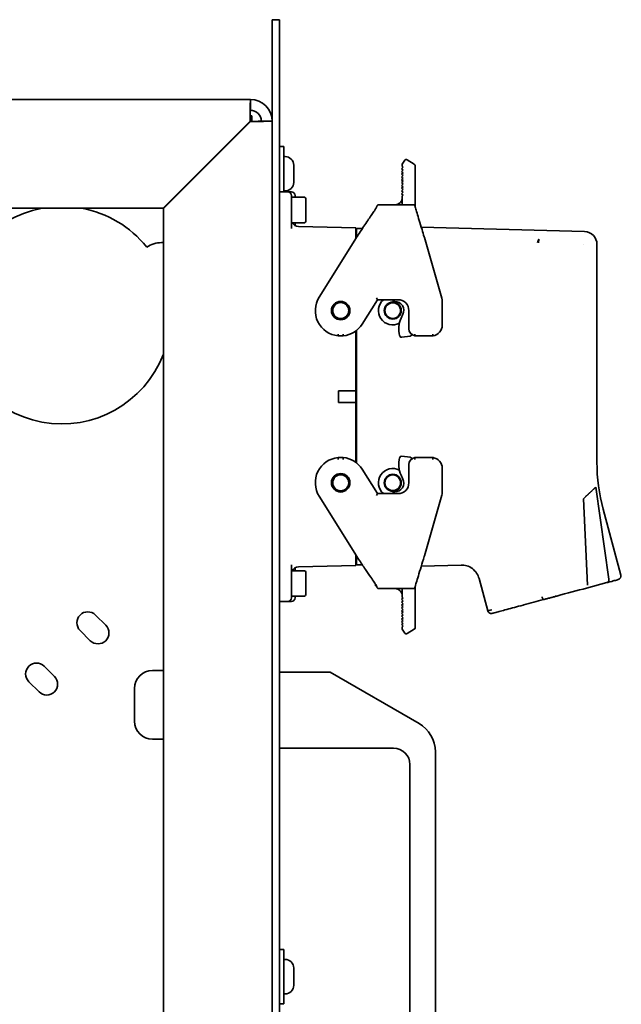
# Model space of a CAD drawing. Header units: millimetres. Extents: x 0 to 7128, y 0 to 5040.
# Tile 29 of 93: x 2680 to 2812, y 1215 to 1432. Entities that reach past the tile are written whole.
import ezdxf

# ---------------------------------------------------------------- set-up
doc = ezdxf.new("R2010")
doc.units = ezdxf.units.MM
doc.header["$LTSCALE"] = 12
doc.layers.add('Spigoli visibili(ISO)', color=7, linetype='Continuous', lineweight=35)

msp = doc.modelspace()

# ---------------------------------------------------------------- linework, layer by layer
at = {"layer": 'Spigoli visibili(ISO)'}
for p, q in [((2736.9905, 1432.1321), (2735.3905, 1432.1321)), ((2735.3905, 1429.7321), (2735.3905, 1432.1321)), ((2736.9905, 1432.1321), (2736.9905, 1429.7321)), ((2735.3905, 1429.7321), (2735.3905, 981.3534)), ((2736.9905, 981.3534), (2736.9905, 1429.7321)), ((2313.3905, 1414.5321), (2730.5905, 1414.5321)), ((2730.5905, 1414.5321), (2730.5905, 1412.1321)), ((2730.9339, 1410.9321), (2730.5528, 1410.9321)), ((2730.9339, 1409.6807), (2730.9339, 1410.9321)), ((2730.5339, 1409.7321), (2711.3339, 1390.5321)), ((2711.3905, 1390.4756), (2730.5905, 1409.6756)), ((2728.9905, 1408.0756), (2728.9905, 1408.1887)), ((2729.7339, 1408.9321), (2729.8471, 1408.9321)), ((2732.9905, 1409.7321), (2735.3905, 1409.7321)), ((2736.9905, 1404.1321), (2737.9505, 1404.1321)), ((2737.9505, 1404.1321), (2737.9505, 1394.1321)), ((2738.2545, 1401.9321), (2737.9505, 1401.9321)), ((2740.1505, 1400.0361), (2740.1505, 1396.2281)), ((2764.2641, 1399.579), (2763.9572, 1399.2448)), ((2764.6353, 1401.1041), (2764.104, 1400.2539)), ((2764.1041, 1400.1326), (2764.1041, 1400.2538)), ((2764.1041, 1400.1326), (2764.1041, 1399.7259)), ((2764.1041, 1399.7259), (2764.2641, 1399.579)), ((2765.1864, 1401.2314), (2766.716, 1400.2756)), ((2766.9041, 1398.605), (2766.9041, 1399.9363)), ((2763.9572, 1399.2448), (2764.2641, 1398.963)), ((2764.2641, 1398.963), (2763.9572, 1398.6288)), ((2763.9572, 1398.6288), (2764.2641, 1398.347)), ((2764.2641, 1398.347), (2763.9572, 1398.0128)), ((2763.9572, 1398.0128), (2764.2641, 1397.731)), ((2764.2641, 1397.731), (2763.9572, 1397.3968)), ((2763.9572, 1397.3968), (2764.2641, 1397.115)), ((2766.9041, 1392.7526), (2766.9041, 1398.605)), ((2764.2641, 1397.115), (2763.9572, 1396.7808)), ((2763.9572, 1396.7808), (2764.2641, 1396.499)), ((2764.2641, 1396.499), (2763.9572, 1396.1648)), ((2763.9572, 1396.1648), (2764.2641, 1395.883)), ((2764.2641, 1395.883), (2763.9572, 1395.5488)), ((2763.9572, 1395.5488), (2764.2641, 1395.267)), ((2764.2641, 1395.267), (2763.9572, 1394.9328)), ((2736.9905, 1394.1321), (2738.8305, 1394.1321)), ((2738.2545, 1394.3321), (2737.9505, 1394.3321)), ((2738.8305, 1394.1321), (2739.6305, 1394.1321)), ((2739.6305, 1390.1321), (2739.6305, 1393.3321)), ((2742.5105, 1392.9321), (2739.6305, 1392.9321)), ((2740.4305, 1393.3321), (2740.4305, 1392.9321)), ((2763.9572, 1394.9328), (2764.2641, 1394.651)), ((2764.2641, 1394.651), (2763.9572, 1394.3168)), ((2763.9572, 1394.3168), (2764.2641, 1394.035)), ((2764.2641, 1394.035), (2763.9572, 1393.7008)), ((2763.9572, 1393.7008), (2764.2641, 1393.419)), ((2764.2641, 1393.419), (2764.1041, 1393.2447)), ((2764.1041, 1393.2447), (2764.1041, 1392.8921)), ((2764.1041, 1392.8626), (2764.1041, 1392.8921)), ((2742.8305, 1392.6121), (2742.8305, 1387.6521)), ((2766.507, 1391.2921), (2758.9022, 1391.2921)), ((2764.1041, 1392.81), (2764.1041, 1392.8626)), ((2764.1041, 1392.7805), (2764.1041, 1392.81)), ((2764.1041, 1392.7805), (2764.1041, 1392.7636)), ((2764.1041, 1392.7636), (2764.1041, 1391.2921)), ((2766.9041, 1390.9769), (2766.9041, 1392.7526)), ((2711.3339, 1390.5321), (2315.3905, 1390.5321)), ((2711.3905, 1186.5321), (2711.3905, 1390.4756)), ((2739.6305, 1390.1321), (2739.6305, 1386.029)), ((2742.5105, 1387.3321), (2739.7539, 1387.3321)), ((2740.4305, 1387.3321), (2740.4305, 1386.717)), ((2741.1886, 1386.5032), (2753.8305, 1386.1721)), ((2753.8305, 1383.8129), (2753.8305, 1386.1721)), ((2754.0305, 1385.1321), (2753.8305, 1385.1321)), ((2754.0305, 1384.1303), (2754.0305, 1386.0521)), ((2754.0305, 1386.0521), (2755.2917, 1386.0521)), ((2768.2976, 1386.3097), (2804.3159, 1385.3666)), ((2768.9802, 1384.0516), (2768.9336, 1384.2071)), ((2710.9905, 1382.9321), (2711.3905, 1382.9321)), ((2753.9797, 1384.0517), (2745.7614, 1370.8997)), ((2772.8175, 1370.6694), (2768.9802, 1384.0516)), ((2803.9995, 1382.4889), (2803.9995, 1382.489)), ((2807.0422, 1334.4435), (2807.0422, 1382.5679)), ((2755.2596, 1364.9646), (2758.6136, 1370.3321)), ((2758.6136, 1370.3321), (2758.3919, 1370.7321)), ((2758.6136, 1370.3321), (2763.1505, 1370.3321)), ((2762.1076, 1370.3321), (2762.1082, 1369.9489)), ((2762.1082, 1369.9489), (2762.4282, 1369.9493)), ((2772.9105, 1364.7321), (2772.9105, 1370.0079)), ((2764.2446, 1367.1065), (2763.8378, 1366.2311)), ((2765.5505, 1367.9321), (2765.5505, 1363.9321)), ((2753.8305, 1363.4224), (2753.8305, 1350.2321)), ((2754.0305, 1363.5767), (2754.0305, 1334.2875)), ((2749.9424, 1362.361), (2751.0786, 1362.361)), ((2763.509, 1362.4146), (2763.5325, 1362.3272)), ((2763.9722, 1362.0348), (2765.8513, 1362.2881)), ((2766.8478, 1362.361), (2770.8818, 1362.361)), ((2749.9905, 1350.2321), (2749.9905, 1347.6321)), ((2749.9905, 1350.2321), (2753.8305, 1350.2321)), ((2753.8305, 1350.2321), (2753.8305, 1347.6321)), ((2749.9905, 1347.6321), (2753.8305, 1347.6321)), ((2753.8305, 1347.6321), (2753.8305, 1334.4419)), ((2751.0786, 1335.5032), (2749.9424, 1335.5032)), ((2763.509, 1335.4497), (2763.5325, 1335.537)), ((2763.9722, 1335.8294), (2765.8513, 1335.5762)), ((2770.8818, 1335.5032), (2766.8478, 1335.5032)), ((2758.6136, 1327.5321), (2755.2596, 1332.8997)), ((2765.5505, 1333.9321), (2765.5505, 1329.9321)), ((2772.9105, 1327.8564), (2772.9105, 1333.1321)), ((2764.2446, 1330.7578), (2763.8378, 1331.6332)), ((2762.1076, 1327.5321), (2762.1082, 1327.9154)), ((2762.1082, 1327.9154), (2762.4282, 1327.915)), ((2809.6974, 1308.6568), (2806.7996, 1328.955)), ((2745.7614, 1326.9646), (2753.9797, 1313.8126)), ((2758.3919, 1327.1321), (2758.6136, 1327.5321)), ((2763.1505, 1327.5321), (2758.6136, 1327.5321)), ((2768.9802, 1313.8126), (2772.8175, 1327.1949)), ((2804.9472, 1307.3661), (2804.0425, 1326.4175)), ((2808.4049, 1324.0923), (2812.3036, 1309.5424)), ((2753.8305, 1311.6921), (2753.8305, 1314.0514)), ((2754.0305, 1312.7321), (2753.8305, 1312.7321)), ((2754.0305, 1311.8121), (2754.0305, 1313.734)), ((2768.9336, 1313.6572), (2768.9802, 1313.8126)), ((2739.6305, 1311.8353), (2739.6305, 1307.7321)), ((2742.5105, 1310.5321), (2739.7539, 1310.5321)), ((2740.4305, 1311.1473), (2740.4305, 1310.5321)), ((2753.8305, 1311.6921), (2741.1886, 1311.3611)), ((2754.0305, 1311.8121), (2755.2917, 1311.8121)), ((2755.7001, 1311.8121), (2755.7006, 1311.8121)), ((2768.2976, 1311.5545), (2777.0562, 1311.7839)), ((2742.8305, 1310.2121), (2742.8305, 1305.2521)), ((2782.9395, 1301.6739), (2781.0248, 1308.8199)), ((2739.6305, 1304.5321), (2739.6305, 1307.7321)), ((2758.2241, 1307.2915), (2758.2241, 1307.4642)), ((2758.2241, 1307.2915), (2758.2241, 1307.1915)), ((2758.404, 1307.1598), (2758.2241, 1307.1915)), ((2766.507, 1306.5721), (2758.9022, 1306.5721)), ((2764.1041, 1306.5721), (2764.1041, 1305.0959)), ((2766.9041, 1306.8874), (2766.9041, 1305.1116)), ((2804.7391, 1306.6873), (2809.2328, 1307.8914)), ((2742.5105, 1304.9321), (2739.6305, 1304.9321)), ((2740.4305, 1304.9321), (2740.4305, 1304.5321)), ((2764.2641, 1304.4453), (2763.9572, 1304.1635)), ((2763.9572, 1304.1635), (2764.2641, 1303.8293)), ((2764.2641, 1303.8293), (2763.9572, 1303.5475)), ((2764.1041, 1305.0838), (2764.1041, 1305.0837)), ((2764.1041, 1305.0546), (2764.1041, 1305.0837)), ((2764.1041, 1305.0013), (2764.1041, 1305.0546)), ((2764.1041, 1304.9721), (2764.1041, 1305.0013)), ((2764.1041, 1304.6195), (2764.1041, 1304.9721)), ((2764.1041, 1304.6195), (2764.2641, 1304.4453)), ((2766.9041, 1305.1116), (2766.9041, 1299.2592)), ((2798.2157, 1304.9394), (2798.2059, 1304.9368)), ((2738.8305, 1303.7321), (2736.9905, 1303.7321)), ((2738.8305, 1303.7321), (2739.6305, 1303.7321)), ((2763.9572, 1303.5475), (2764.2641, 1303.2133)), ((2764.2641, 1303.2133), (2763.9572, 1302.9315)), ((2763.9572, 1302.9315), (2764.2641, 1302.5973)), ((2764.2641, 1302.5973), (2763.9572, 1302.3155)), ((2763.9572, 1302.3155), (2764.2641, 1301.9813)), ((2764.2641, 1301.9813), (2763.9572, 1301.6995)), ((2763.9572, 1301.6995), (2764.2641, 1301.3653)), ((2696.4013, 1300.7429), (2698.664, 1298.4802)), ((2764.2641, 1301.3653), (2763.9572, 1301.0835)), ((2763.9572, 1301.0835), (2764.2641, 1300.7493)), ((2764.2641, 1300.7493), (2763.9572, 1300.4675)), ((2763.9572, 1300.4675), (2764.2641, 1300.1333)), ((2764.2641, 1300.1333), (2763.9572, 1299.8515)), ((2763.9572, 1299.8515), (2764.2641, 1299.5173)), ((2764.2641, 1299.5173), (2763.9572, 1299.2355)), ((2695.2699, 1295.086), (2693.0072, 1297.3488)), ((2763.9572, 1299.2355), (2764.2641, 1298.9013)), ((2764.2641, 1298.9013), (2763.9572, 1298.6195)), ((2763.9572, 1298.6195), (2764.2641, 1298.2853)), ((2764.2641, 1298.2853), (2764.1041, 1298.1384)), ((2764.1041, 1297.7316), (2764.1041, 1298.1384)), ((2764.1041, 1297.7316), (2764.1041, 1297.6103)), ((2764.6353, 1296.7602), (2764.1041, 1297.6103)), ((2765.1864, 1296.6329), (2766.716, 1297.5887)), ((2766.9041, 1299.2592), (2766.9041, 1297.9279)), ((2685.0876, 1289.4292), (2687.3503, 1287.1664)), ((2708.9905, 1288.5321), (2711.3905, 1288.5321)), ((2748.1905, 1288.1321), (2736.9905, 1288.1321)), ((2767.7905, 1276.8161), (2748.1905, 1288.1321)), ((2683.9562, 1283.7723), (2681.6934, 1286.0351)), ((2704.9905, 1277.3321), (2704.9905, 1284.5321)), ((2711.3905, 1273.3321), (2708.9905, 1273.3321)), ((2736.9905, 1271.3321), (2762.1905, 1271.3321)), ((2771.3905, 1185.6836), (2771.3905, 1270.5807)), ((2765.7905, 1267.7321), (2765.7905, 1188.5321)), ((2736.9905, 1226.9321), (2737.9505, 1226.9321)), ((2737.9505, 1226.9321), (2737.9505, 1214.9321)), ((2738.2545, 1224.7321), (2737.9505, 1224.7321)), ((2740.1505, 1222.8361), (2740.1505, 1219.0281)), ((2738.2545, 1217.1321), (2737.9505, 1217.1321)), ((2736.9905, 1214.9321), (2737.9505, 1214.9321))]:
    msp.add_line(p, q, dxfattribs=at)
for centre, radius in [((2750.5105, 1367.9321), 2.04), ((2750.5105, 1367.9321), 1.92), ((2750.5105, 1367.9321), 1.76), ((2762.0022, 1367.9321), 1.88), ((2762.0022, 1367.9321), 1.72), ((2750.5105, 1329.9321), 2.04), ((2750.5105, 1329.9321), 1.92), ((2750.5105, 1329.9321), 1.76), ((2762.0022, 1329.9321), 1.88), ((2762.0022, 1329.9321), 1.72)]:
    msp.add_circle(centre, radius, dxfattribs=at)
for centre, radius, start, end in [((2730.5905, 1409.7321), 4.8, 0, 90), ((2730.5905, 1409.7321), 2.4, 0, 90), ((2738.2545, 1400.0361), 1.896, 0, 90), ((2766.5041, 1399.9363), 0.4, 0, 58), ((2738.2545, 1396.2281), 1.896, 270, 0), ((2738.8305, 1393.3321), 0.8, 0, 90), ((2739.6305, 1393.3321), 0.8, 0, 90), ((2742.5105, 1392.6121), 0.32, 0, 90), ((2762.5041, 1392.8921), 1.6, 270, 271.066429), ((2688.9905, 1366.9321), 24, 100.475314, 338.96053), ((2688.9905, 1366.9321), 24, 38.750256, 79.524686), ((2741.2305, 1388.1026), 1.6, 208.787137, 268.5), ((2742.5105, 1387.6521), 0.32, 270, 0), ((2710.9905, 1376.9321), 6, 90, 123.17102), ((2750.5105, 1367.9321), 5.6, 148, 264.177817), ((2762.0022, 1367.9321), 3.1554, 130.482928, 297.526576), ((2762.4308, 1367.9493), 2, 335.076218, 90.076218), ((2763.1505, 1367.9321), 2.4, 0, 90), ((2770.5105, 1370.0079), 2.4, 0, 16), ((2750.5105, 1367.9321), 5.6, 275.822183, 328), ((2768.9162, 1363.8712), 5.6, 155.076218, 195.076218), ((2770.5105, 1364.7321), 2.4, 278.898646, 0), ((2767.1505, 1363.9321), 1.6, 180, 259.095931), ((2765.7978, 1362.6845), 0.4, 277.676218, 354.749872), ((2763.9188, 1362.4313), 0.4, 195.076218, 277.676218), ((2750.5105, 1329.9321), 5.6, 95.822183, 212), ((2750.5105, 1329.9321), 5.6, 32, 84.177817), ((2768.9162, 1333.9931), 5.6, 164.923782, 204.923782), ((2763.9188, 1335.433), 0.4, 82.323782, 164.923782), ((2767.1505, 1333.9321), 1.6, 100.904069, 180), ((2765.7978, 1335.1797), 0.4, 5.250083, 82.323782), ((2770.5105, 1333.1321), 2.4, 0, 81.101354), ((2762.0022, 1329.9321), 3.1554, 62.473498, 229.517072), ((2762.4308, 1329.915), 2, 269.923782, 24.923782), ((2763.1505, 1329.9321), 2.4, 270, 0), ((2770.5105, 1327.8564), 2.4, 344, 0), ((2741.2305, 1309.7616), 1.6, 91.5, 151.212863), ((2742.5105, 1310.2121), 0.32, 0, 90), ((2738.8305, 1304.5321), 0.8, 270, 0), ((2739.6305, 1304.5321), 0.8, 270, 0), ((2742.5105, 1305.2521), 0.32, 270, 0), ((2694.7042, 1299.0458), 2.4, 45, 225), ((2696.967, 1296.7831), 2.4, 225, 45), ((2766.5041, 1297.9279), 0.4, 302, 0), ((2683.3905, 1287.7321), 2.4, 45, 225), ((2685.6532, 1285.4694), 2.4, 225, 45), ((2708.9905, 1284.5321), 4, 90, 180), ((2708.9905, 1277.3321), 4, 180, 270), ((2764.1905, 1270.5807), 7.2, 0, 60), ((2762.1905, 1267.7321), 3.6, 0, 90), ((2738.2545, 1222.8361), 1.896, 0, 90), ((2738.2545, 1219.0281), 1.896, 270, 0)]:
    msp.add_arc(centre, radius, start, end, dxfattribs=at)
for centre, major_axis, ratio, start_param, end_param in [((2804.2417, 1382.5671), (2.0062, 1.9544), 0.99970323, 5.51102547, 7.05534514), ((2847.0361, 1334.4435), (-4.7558, 39.7163), 0.99984551, 1.45163656, 1.71339585), ((2811.5308, 1309.3354), (0.207, -0.7727), 0.99999845, 0.00000892, 1.57079633)]:
    msp.add_ellipse(centre, major_axis=major_axis, ratio=ratio, start_param=start_param, end_param=end_param, dxfattribs=at)
for points, knots in [([(2730.5905, 1414.5321), (2730.5801, 1414.5321), (2730.5698, 1413.902), (2730.5594, 1412.8528), (2730.5509, 1411.9924), (2730.5424, 1410.8646), (2730.5339, 1409.7321)], [0, 0, 0, 0, 0.86303039, 0.86303039, 0.86303039, 1.57079633, 1.57079633, 1.57079633, 1.57079633]), ([(2730.5905, 1412.1321), (2730.5782, 1412.1321), (2730.5659, 1411.6776), (2730.5535, 1410.9753), (2730.547, 1410.6027), (2730.5405, 1410.1677), (2730.5339, 1409.7321)], [0, 0, 0, 0, 1.02632188, 1.02632188, 1.02632188, 1.57079633, 1.57079633, 1.57079633, 1.57079633]), ([(2730.5905, 1409.6756), (2731.9714, 1409.6859), (2733.3399, 1409.6963), (2734.2376, 1409.7066), (2734.9739, 1409.7151), (2735.3905, 1409.7236), (2735.3905, 1409.7321)], [0, 0, 0, 0, 0.86303039, 0.86303039, 0.86303039, 1.57079633, 1.57079633, 1.57079633, 1.57079633]), ([(2732.9905, 1409.7321), (2732.9905, 1409.7198), (2732.536, 1409.7075), (2731.8336, 1409.6952), (2731.461, 1409.6886), (2731.0261, 1409.6821), (2730.5905, 1409.6756)], [0, 0, 0, 0, 1.02632188, 1.02632188, 1.02632188, 1.57079633, 1.57079633, 1.57079633, 1.57079633]), ([(2764.6353, 1401.1041), (2764.6963, 1401.2018), (2764.7991, 1401.2622), (2764.9875, 1401.3057), (2765.1055, 1401.2819), (2765.1864, 1401.2314)], [0.32711254, 0.32711254, 0.32711254, 0.32711254, 0.392472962, 0.392472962, 0.471326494, 0.471326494, 0.471326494, 0.471326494]), ([(2754.1467, 1384.3097), (2754.7129, 1385.1835), (2755.2946, 1386.0636), (2756.4101, 1387.704), (2756.9503, 1388.4957), (2757.5982, 1389.4481), (2757.7777, 1389.7142), (2758.0621, 1390.1454), (2758.1767, 1390.3228), (2758.3441, 1390.5941), (2758.4024, 1390.6978), (2758.4979, 1390.8937), (2758.5005, 1390.9226), (2758.5049, 1390.9474), (2758.505, 1390.9497), (2758.5105, 1390.9764), (2758.5128, 1390.9875), (2758.5202, 1391.0123), (2758.5228, 1391.0204), (2758.5326, 1391.047), (2758.542, 1391.0683), (2758.5656, 1391.1098), (2758.5798, 1391.1305), (2758.6287, 1391.1885), (2758.6706, 1391.2224), (2758.7626, 1391.2706), (2758.8144, 1391.2858), (2758.8782, 1391.2916), (2758.8902, 1391.2921), (2758.9022, 1391.2921)], [0, 0, 0, 0, 0.39045877, 0.39045877, 0.78471849, 0.78471849, 0.95457552, 0.95457552, 1.0947734, 1.0947734, 1.21434876, 1.21434876, 1.40056496, 1.40056496, 1.43270016, 1.43270016, 1.44512337, 1.44512337, 1.4499702, 1.4499702, 1.45979647, 1.45979647, 1.46950888, 1.46950888, 1.48917048, 1.48917048, 1.50880705, 1.50880705, 1.51333893, 1.51333893, 1.51333893, 1.51333893]), ([(2762.6239, 1391.2921), (2762.6257, 1391.2922), (2762.6279, 1391.2923), (2762.6386, 1391.2927), (2762.6511, 1391.2934), (2762.6781, 1391.2954), (2762.6921, 1391.2967), (2762.7275, 1391.3006), (2762.7498, 1391.3037), (2762.8145, 1391.3144), (2762.858, 1391.3238), (2762.986, 1391.3586), (2763.0707, 1391.3907), (2763.2737, 1391.4888), (2763.3899, 1391.5647), (2763.623, 1391.7578), (2763.7378, 1391.8825), (2763.9347, 1392.171), (2764.0138, 1392.3434), (2764.0857, 1392.6328), (2764.1041, 1392.7493), (2764.1041, 1392.8666)], [0.059685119, 0.059685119, 0.059685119, 0.059685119, 0.061962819, 0.061962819, 0.069754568, 0.069754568, 0.076207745, 0.076207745, 0.08549115, 0.08549115, 0.102834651, 0.102834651, 0.137083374, 0.137083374, 0.188438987, 0.188438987, 0.25072638, 0.25072638, 0.319439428, 0.319439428, 0.363549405, 0.363549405, 0.363549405, 0.363549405]), ([(2763.919, 1392.1631), (2763.9414, 1392.2045), (2763.9618, 1392.2468), (2764.0136, 1392.3677), (2764.0405, 1392.4486), (2764.0868, 1392.6403), (2764.1041, 1392.7532), (2764.1041, 1392.8669)], [0.2691530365, 0.2691530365, 0.2691530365, 0.2691530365, 0.2867260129, 0.2867260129, 0.3185962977, 0.3185962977, 0.36134244, 0.36134244, 0.36134244, 0.36134244]), ([(2766.507, 1391.2921), (2766.5514, 1391.2921), (2766.5963, 1391.2845), (2766.6791, 1391.256), (2766.7182, 1391.2346), (2766.7819, 1391.186), (2766.808, 1391.1584), (2766.842, 1391.114), (2766.8531, 1391.096), (2766.8695, 1391.0662), (2766.8751, 1391.0541), (2766.887, 1391.0269), (2766.8914, 1391.0149), (2766.9049, 1390.976), (2766.9106, 1390.9556), (2766.9394, 1390.8552), (2766.9709, 1390.7423), (2767.0972, 1390.3102), (2767.2183, 1389.906), (2767.5004, 1388.9583), (2767.661, 1388.4156), (2768.0256, 1387.2026), (2768.2365, 1386.5115), (2768.6098, 1385.2816), (2768.7728, 1384.7429), (2768.9336, 1384.2071)], [0, 0, 0, 0, 0.01716585, 0.01716585, 0.03431889, 0.03431889, 0.05051459, 0.05051459, 0.06357665, 0.06357665, 0.07704297, 0.07704297, 0.09973961, 0.09973961, 0.15912686, 0.15912686, 0.33799713, 0.33799713, 0.63117655, 0.63117655, 0.90087944, 0.90087944, 1.18575595, 1.18575595, 1.39551767, 1.39551767, 1.39551767, 1.39551767]), ([(2793.9263, 1382.9261), (2793.9326, 1382.9513), (2793.9389, 1382.9765), (2793.9458, 1383.0015), (2793.9533, 1383.0287), (2793.9615, 1383.0557), (2793.9701, 1383.0824), (2793.9793, 1383.1114), (2793.989, 1383.14), (2793.9991, 1383.1683), (2794.0099, 1383.1988), (2794.0212, 1383.229), (2794.0328, 1383.2586), (2794.0453, 1383.2904), (2794.0582, 1383.3217), (2794.0714, 1383.3524), (2794.0845, 1383.3827), (2794.0979, 1383.4124), (2794.1115, 1383.4415), (2794.1279, 1383.4767), (2794.1446, 1383.511), (2794.1615, 1383.5444), (2794.177, 1383.5751), (2794.1926, 1383.605), (2794.2084, 1383.6341), (2794.2241, 1383.6629), (2794.24, 1383.691), (2794.2557, 1383.7182)], [0, 0, 0, 0, 0.084781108, 0.084781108, 0.084781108, 0.177061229, 0.177061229, 0.177061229, 0.276941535, 0.276941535, 0.276941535, 0.384438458, 0.384438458, 0.384438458, 0.499480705, 0.499480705, 0.499480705, 0.612908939, 0.612908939, 0.612908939, 0.749646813, 0.749646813, 0.749646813, 0.87519904, 0.87519904, 0.87519904, 0.999998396, 0.999998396, 0.999998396, 0.999998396]), ([(2794.2557, 1383.7182), (2794.2329, 1383.5978), (2794.2092, 1383.4666), (2794.1885, 1383.327), (2794.18, 1383.2695), (2794.1719, 1383.2105), (2794.1647, 1383.1503), (2794.1589, 1383.1018), (2794.1537, 1383.0525), (2794.149, 1383.0025), (2794.1454, 1382.9642), (2794.1422, 1382.9255), (2794.1398, 1382.8867)], [0.000001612, 0.000001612, 0.000001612, 0.000001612, 0.500279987, 0.500279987, 0.500279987, 0.706368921, 0.706368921, 0.706368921, 0.872732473, 0.872732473, 0.872732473, 1, 1, 1, 1]), ([(2749.9632, 1362.761), (2749.9631, 1362.76), (2749.963, 1362.759), (2749.9602, 1362.7051), (2749.9575, 1362.6527), (2749.9524, 1362.5561), (2749.9502, 1362.5126), (2749.9464, 1362.4396), (2749.945, 1362.4106), (2749.9429, 1362.3712), (2749.9424, 1362.361), (2749.9424, 1362.361)], [-0.1573147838, -0.1573147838, -0.1573147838, -0.1573147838, -0.1569426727, -0.1569426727, -0.1370530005, -0.1370530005, -0.1175038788, -0.1175038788, -0.0979810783, -0.0979810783, -0.0784713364, -0.0784713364, -0.0784713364, -0.0784713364]), ([(2751.0579, 1362.761), (2751.0579, 1362.76), (2751.058, 1362.759), (2751.0608, 1362.7051), (2751.0636, 1362.6527), (2751.0686, 1362.5561), (2751.0708, 1362.5126), (2751.0746, 1362.4396), (2751.0761, 1362.4106), (2751.0781, 1362.3712), (2751.0786, 1362.361), (2751.0786, 1362.361)], [-0.0003721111, -0.0003721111, -0.0003721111, -0.0003721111, 0, 0, 0.0198896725, 0.0198896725, 0.0394387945, 0.0394387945, 0.0589615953, 0.0589615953, 0.0784713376, 0.0784713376, 0.0784713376, 0.0784713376]), ([(2766.8888, 1362.761), (2766.8887, 1362.7598), (2766.8885, 1362.7586), (2766.8825, 1362.7044), (2766.877, 1362.6519), (2766.8669, 1362.5553), (2766.8626, 1362.5119), (2766.8554, 1362.4391), (2766.8526, 1362.4103), (2766.8488, 1362.3711), (2766.8478, 1362.361), (2766.8478, 1362.361)], [-0.1575670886, -0.1575670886, -0.1575670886, -0.1575670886, -0.1571134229, -0.1571134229, -0.1370968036, -0.1370968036, -0.117507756, -0.117507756, -0.0980107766, -0.0980107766, -0.0785567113, -0.0785567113, -0.0785567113, -0.0785567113]), ([(2770.8492, 1362.761), (2770.8493, 1362.7599), (2770.8494, 1362.7588), (2770.854, 1362.7047), (2770.8584, 1362.6523), (2770.8663, 1362.5557), (2770.8698, 1362.5123), (2770.8756, 1362.4393), (2770.8779, 1362.4105), (2770.881, 1362.3711), (2770.8818, 1362.361), (2770.8818, 1362.361)], [-0.0004203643, -0.0004203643, -0.0004203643, -0.0004203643, 0, 0, 0.0199456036, 0.0199456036, 0.0395167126, 0.0395167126, 0.0590262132, 0.0590262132, 0.0785061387, 0.0785061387, 0.0785061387, 0.0785061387]), ([(2749.9424, 1335.5032), (2749.9424, 1335.5032), (2749.9429, 1335.4931), (2749.945, 1335.4536), (2749.9464, 1335.4247), (2749.9502, 1335.3516), (2749.9524, 1335.3082), (2749.9575, 1335.2116), (2749.9602, 1335.1592), (2749.963, 1335.1052), (2749.9631, 1335.1042), (2749.9632, 1335.1032)], [0.0784713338, 0.0784713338, 0.0784713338, 0.0784713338, 0.097981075, 0.097981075, 0.1175038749, 0.1175038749, 0.1370529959, 0.1370529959, 0.1569426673, 0.1569426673, 0.1573147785, 0.1573147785, 0.1573147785, 0.1573147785]), ([(2751.0786, 1335.5032), (2751.0786, 1335.5032), (2751.0781, 1335.4931), (2751.0761, 1335.4536), (2751.0746, 1335.4247), (2751.0708, 1335.3516), (2751.0686, 1335.3082), (2751.0636, 1335.2116), (2751.0608, 1335.1592), (2751.058, 1335.1052), (2751.0579, 1335.1042), (2751.0579, 1335.1032)], [-0.0784713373, -0.0784713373, -0.0784713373, -0.0784713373, -0.0589615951, -0.0589615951, -0.0394387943, -0.0394387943, -0.0198896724, -0.0198896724, 0, 0, 0.0003721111, 0.0003721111, 0.0003721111, 0.0003721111]), ([(2766.8478, 1335.5032), (2766.8478, 1335.5032), (2766.8488, 1335.4932), (2766.8526, 1335.4539), (2766.8554, 1335.4251), (2766.8626, 1335.3523), (2766.8669, 1335.309), (2766.877, 1335.2124), (2766.8825, 1335.1599), (2766.8885, 1335.1057), (2766.8887, 1335.1045), (2766.8888, 1335.1032)], [0.0785567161, 0.0785567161, 0.0785567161, 0.0785567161, 0.0980107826, 0.0980107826, 0.1175077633, 0.1175077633, 0.1370968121, 0.1370968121, 0.1571134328, 0.1571134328, 0.1575670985, 0.1575670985, 0.1575670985, 0.1575670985]), ([(2770.8818, 1335.5032), (2770.8818, 1335.5032), (2770.881, 1335.4931), (2770.8779, 1335.4538), (2770.8756, 1335.4249), (2770.8698, 1335.352), (2770.8663, 1335.3086), (2770.8584, 1335.212), (2770.854, 1335.1596), (2770.8494, 1335.1055), (2770.8493, 1335.1044), (2770.8492, 1335.1032)], [-0.0785061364, -0.0785061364, -0.0785061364, -0.0785061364, -0.0590262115, -0.0590262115, -0.0395167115, -0.0395167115, -0.0199456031, -0.0199456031, 0, 0, 0.0004203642, 0.0004203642, 0.0004203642, 0.0004203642]), ([(2804.0425, 1326.4175), (2804.0939, 1326.4645), (2804.1452, 1326.5117), (2804.1965, 1326.5588), (2804.2462, 1326.6044), (2804.2961, 1326.6498), (2804.3458, 1326.6951), (2804.394, 1326.739), (2804.4421, 1326.7828), (2804.4902, 1326.8265), (2804.5366, 1326.8687), (2804.583, 1326.9109), (2804.6292, 1326.9529), (2804.6738, 1326.9934), (2804.7184, 1327.0339), (2804.7627, 1327.0742), (2804.8055, 1327.1132), (2804.8481, 1327.152), (2804.8905, 1327.1906), (2804.9314, 1327.2279), (2804.972, 1327.265), (2805.0124, 1327.302), (2805.0257, 1327.3142), (2805.0389, 1327.3263), (2805.0521, 1327.3384), (2805.0777, 1327.3618), (2805.1031, 1327.3852), (2805.1285, 1327.4085), (2805.1654, 1327.4424), (2805.2021, 1327.4763), (2805.2386, 1327.5099), (2805.2736, 1327.5422), (2805.3083, 1327.5744), (2805.3428, 1327.6064), (2805.3759, 1327.637), (2805.4087, 1327.6675), (2805.4412, 1327.6979), (2805.4724, 1327.7269), (2805.5033, 1327.7557), (2805.534, 1327.7843), (2805.5633, 1327.8117), (2805.5924, 1327.8388), (2805.6212, 1327.8658), (2805.6487, 1327.8915), (2805.6759, 1327.917), (2805.7029, 1327.9423), (2805.7286, 1327.9663), (2805.754, 1327.9902), (2805.7793, 1328.0138), (2805.8032, 1328.0362), (2805.8269, 1328.0584), (2805.8504, 1328.0803), (2805.8726, 1328.1011), (2805.8947, 1328.1217), (2805.9165, 1328.1419), (2805.9371, 1328.161), (2805.9575, 1328.1799), (2805.9777, 1328.1985), (2806.036, 1328.2522), (2806.0925, 1328.3042), (2806.1469, 1328.3541), (2806.1991, 1328.402), (2806.2492, 1328.448), (2806.2971, 1328.4918), (2806.3431, 1328.5339), (2806.3869, 1328.5739), (2806.4282, 1328.6115), (2806.4679, 1328.6478), (2806.5053, 1328.6819), (2806.5398, 1328.7134), (2806.5412, 1328.7147), (2806.5426, 1328.716), (2806.544, 1328.7172)], [0, 0, 0, 0, 0.04093472, 0.04093472, 0.04093472, 0.080624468, 0.080624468, 0.080624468, 0.119070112, 0.119070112, 0.119070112, 0.156272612, 0.156272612, 0.156272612, 0.192233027, 0.192233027, 0.192233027, 0.22695253, 0.22695253, 0.22695253, 0.260432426, 0.260432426, 0.260432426, 0.271404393, 0.271404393, 0.271404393, 0.292674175, 0.292674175, 0.292674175, 0.323679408, 0.323679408, 0.323679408, 0.353449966, 0.353449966, 0.353449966, 0.381987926, 0.381987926, 0.381987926, 0.409295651, 0.409295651, 0.409295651, 0.435375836, 0.435375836, 0.435375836, 0.460231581, 0.460231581, 0.460231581, 0.483866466, 0.483866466, 0.483866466, 0.506284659, 0.506284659, 0.506284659, 0.527491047, 0.527491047, 0.527491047, 0.547491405, 0.547491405, 0.547491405, 0.605260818, 0.605260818, 0.605260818, 0.660767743, 0.660767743, 0.660767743, 0.714151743, 0.714151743, 0.714151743, 0.76556967, 0.76556967, 0.76556967, 0.767639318, 0.767639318, 0.767639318, 0.767639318]), ([(2806.544, 1328.7172), (2806.561, 1328.7328), (2806.5773, 1328.7477), (2806.5929, 1328.762), (2806.6063, 1328.7744), (2806.6192, 1328.7862), (2806.6314, 1328.7975), (2806.6581, 1328.8222), (2806.682, 1328.8443), (2806.7027, 1328.8637), (2806.7228, 1328.8825), (2806.7401, 1328.8986), (2806.7542, 1328.912), (2806.7679, 1328.9251), (2806.7786, 1328.9356), (2806.7863, 1328.9424), (2806.7939, 1328.9491), (2806.7985, 1328.9523), (2806.7996, 1328.955)], [0.767639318, 0.767639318, 0.767639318, 0.767639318, 0.793147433, 0.793147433, 0.793147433, 0.815197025, 0.815197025, 0.815197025, 0.863228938, 0.863228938, 0.863228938, 0.909880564, 0.909880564, 0.909880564, 0.955386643, 0.955386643, 0.955386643, 1, 1, 1, 1]), ([(2758.9022, 1306.5721), (2758.8589, 1306.5721), (2758.815, 1306.5794), (2758.7327, 1306.6072), (2758.6933, 1306.6282), (2758.6248, 1306.6807), (2758.5946, 1306.7129), (2758.5608, 1306.7625), (2758.5516, 1306.7784), (2758.538, 1306.8056), (2758.533, 1306.8172), (2758.5227, 1306.8436), (2758.5184, 1306.8574), (2758.513, 1306.877), (2758.5114, 1306.8839), (2758.5084, 1306.8974), (2758.5075, 1306.9024), (2758.5053, 1306.9143), (2758.5048, 1306.9173), (2758.5029, 1306.9281), (2758.5022, 1306.9324), (2758.4881, 1306.984), (2758.4403, 1307.105), (2758.2179, 1307.4798), (2758.0656, 1307.7143), (2757.6767, 1308.302), (2757.42, 1308.6776), (2756.7885, 1309.6076), (2756.3915, 1310.1894), (2755.4863, 1311.5171), (2754.9691, 1312.2927), (2754.3559, 1313.2322), (2754.2511, 1313.3934), (2754.1467, 1313.5546)], [0, 0, 0, 0, 0.01635458, 0.01635458, 0.03281, 0.03281, 0.04917833, 0.04917833, 0.05654756, 0.05654756, 0.06213651, 0.06213651, 0.07046797, 0.07046797, 0.07778299, 0.07778299, 0.08859974, 0.08859974, 0.11139083, 0.11139083, 0.17965702, 0.17965702, 0.38741083, 0.38741083, 0.57356282, 0.57356282, 0.80062728, 0.80062728, 1.09274245, 1.09274245, 1.44214436, 1.44214436, 1.51419169, 1.51419169, 1.51419169, 1.51419169]), ([(2768.9336, 1313.6572), (2768.7056, 1312.8974), (2768.4722, 1312.1287), (2768.0316, 1310.6798), (2767.8206, 1309.9818), (2767.4646, 1308.7877), (2767.3112, 1308.2706), (2767.0759, 1307.4803), (2766.991, 1307.192), (2766.9287, 1306.9722), (2766.9178, 1306.932), (2766.8997, 1306.8732), (2766.8954, 1306.8562), (2766.8746, 1306.809), (2766.8688, 1306.7965), (2766.8529, 1306.7681), (2766.8436, 1306.753), (2766.8148, 1306.7141), (2766.7923, 1306.6888), (2766.7385, 1306.6437), (2766.7067, 1306.6233), (2766.6363, 1306.5915), (2766.5965, 1306.5802), (2766.54, 1306.5732), (2766.5235, 1306.5721), (2766.507, 1306.5721)], [0, 0, 0, 0, 0.29747193, 0.29747193, 0.59878831, 0.59878831, 0.88946918, 0.88946918, 1.1703645, 1.1703645, 1.26944075, 1.26944075, 1.31784897, 1.31784897, 1.33156355, 1.33156355, 1.34269176, 1.34269176, 1.35763846, 1.35763846, 1.37249403, 1.37249403, 1.38821279, 1.38821279, 1.39458307, 1.39458307, 1.39458307, 1.39458307]), ([(2777.0562, 1311.7839), (2777.4893, 1311.7952), (2777.9214, 1311.7361), (2778.7743, 1311.474), (2779.1866, 1311.2647), (2779.922, 1310.7154), (2780.2398, 1310.3795), (2780.7332, 1309.6361), (2780.9126, 1309.2385), (2781.0248, 1308.8199)], [0, 0, 0, 0, 0.162477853, 0.162477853, 0.334591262, 0.334591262, 0.506706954, 0.506706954, 0.669204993, 0.669204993, 0.669204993, 0.669204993]), ([(2809.6972, 1308.6574), (2809.7015, 1308.5802), (2809.6974, 1308.505), (2809.6665, 1308.3351), (2809.6325, 1308.2443), (2809.5416, 1308.0949), (2809.4883, 1308.0349), (2809.3689, 1307.9434), (2809.3045, 1307.9112), (2809.2352, 1307.8921), (2809.234, 1307.8917), (2809.2328, 1307.8914)], [0.000003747, 0.000003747, 0.000003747, 0.000003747, 0.028684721, 0.028684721, 0.067263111, 0.067263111, 0.10155647, 0.10155647, 0.133945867, 0.133945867, 0.134513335, 0.134513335, 0.134513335, 0.134513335]), ([(2811.7379, 1308.5627), (2811.7358, 1308.5621), (2811.5289, 1308.5067), (2811.1071, 1308.3936), (2810.8213, 1308.3171), (2810.4388, 1308.2146), (2809.9693, 1308.0888), (2809.7446, 1308.0286), (2809.499, 1307.9628), (2809.2328, 1307.8914)], [0.000022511, 0.000022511, 0.000022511, 0.000022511, 0.499439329, 0.499439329, 0.499439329, 0.837805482, 0.837805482, 0.837805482, 0.999715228, 0.999715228, 0.999715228, 0.999715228]), ([(2763.919, 1305.7011), (2763.9019, 1305.7327), (2763.8838, 1305.7636), (2763.784, 1305.9218), (2763.685, 1306.0398), (2763.4411, 1306.2668), (2763.2871, 1306.3726), (2763.0498, 1306.4816), (2762.9729, 1306.5096), (2762.833, 1306.547), (2762.7678, 1306.559), (2762.6966, 1306.5671), (2762.6833, 1306.5684), (2762.6616, 1306.5701), (2762.6526, 1306.5707), (2762.6359, 1306.5717), (2762.6288, 1306.572), (2762.6239, 1306.5721)], [0.092041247, 0.092041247, 0.092041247, 0.092041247, 0.105421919, 0.105421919, 0.162199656, 0.162199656, 0.230428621, 0.230428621, 0.261487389, 0.261487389, 0.286785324, 0.286785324, 0.292863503, 0.292863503, 0.297819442, 0.297819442, 0.303886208, 0.303886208, 0.303886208, 0.303886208]), ([(2764.1041, 1304.9973), (2764.1041, 1305.0278), (2764.1021, 1305.0582), (2764.0919, 1305.1793), (2764.0771, 1305.2693), (2764.0136, 1305.5149), (2763.9453, 1305.6686), (2763.7721, 1305.9388), (2763.668, 1306.06), (2763.4125, 1306.2905), (2763.2507, 1306.3969), (2763.0102, 1306.4987), (2762.9366, 1306.523), (2762.8136, 1306.5524), (2762.7616, 1306.5611), (2762.6973, 1306.5684), (2762.6784, 1306.5699), (2762.652, 1306.5716), (2762.643, 1306.5719), (2762.6374, 1306.5721)], [0, 0, 0, 0, 0.011453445, 0.011453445, 0.045875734, 0.045875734, 0.107326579, 0.107326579, 0.166214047, 0.166214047, 0.236350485, 0.236350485, 0.26587732, 0.26587732, 0.286795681, 0.286795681, 0.29673904, 0.29673904, 0.305435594, 0.305435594, 0.305435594, 0.305435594]), ([(2764.1041, 1304.9976), (2764.1041, 1305.0281), (2764.1021, 1305.0586), (2764.0919, 1305.1783), (2764.0774, 1305.2668), (2764.0553, 1305.3536)], [0, 0, 0, 0, 0.011470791, 0.011470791, 0.0453412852, 0.0453412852, 0.0453412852, 0.0453412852]), ([(2795.2338, 1304.1404), (2794.5112, 1303.9468), (2793.7979, 1303.7557), (2793.1106, 1303.5716), (2792.3546, 1303.3689), (2791.6266, 1303.1738), (2790.916, 1302.9834), (2790.863, 1302.9692), (2790.8101, 1302.9551), (2790.7573, 1302.9409), (2789.3876, 1302.5739), (2788.2026, 1302.2564), (2787.1963, 1301.9868), (2787.171, 1301.98), (2787.1458, 1301.9732), (2787.1207, 1301.9665), (2786.6251, 1301.8337), (2786.1808, 1301.7147), (2785.7948, 1301.6112), (2785.393, 1301.5036), (2785.0495, 1301.4115), (2784.7656, 1301.3355), (2784.7591, 1301.3337), (2784.7526, 1301.332), (2784.7461, 1301.3302), (2784.1889, 1301.1809), (2783.9201, 1301.1089), (2783.9191, 1301.1086), (2783.9191, 1301.1086), (2783.9191, 1301.1086), (2783.9191, 1301.1086)], [0.000000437, 0.000000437, 0.000000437, 0.000000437, 0.057280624, 0.057280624, 0.057280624, 0.120300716, 0.120300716, 0.120300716, 0.125, 0.125, 0.125, 0.246932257, 0.246932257, 0.246932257, 0.25, 0.25, 0.25, 0.310536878, 0.310536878, 0.310536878, 0.373547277, 0.373547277, 0.373547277, 0.375, 0.375, 0.375, 0.499992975, 0.499992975, 0.499992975, 0.500184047, 0.500184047, 0.500184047, 0.500184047]), ([(2794.9387, 1304.7899), (2795.0061, 1304.5552), (2795.1014, 1304.2998), (2795.1671, 1304.1983), (2795.1958, 1304.1541), (2795.2184, 1304.1365), (2795.2338, 1304.1404)], [0.000049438, 0.000049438, 0.000049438, 0.000049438, 0.696295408, 0.696295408, 0.696295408, 1, 1, 1, 1]), ([(2798.2059, 1304.9368), (2797.9639, 1304.8719), (2797.722, 1304.8071), (2797.48, 1304.7423), (2797.2295, 1304.6752), (2796.979, 1304.608), (2796.7288, 1304.541), (2796.4787, 1304.474), (2796.2287, 1304.407), (2795.9795, 1304.3402), (2795.7302, 1304.2734), (2795.4815, 1304.2068), (2795.2338, 1304.1404)], [0.000000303, 0.000000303, 0.000000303, 0.000000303, 0.243570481, 0.243570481, 0.243570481, 0.495714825, 0.495714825, 0.495714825, 0.747857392, 0.747857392, 0.747857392, 0.999999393, 0.999999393, 0.999999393, 0.999999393]), ([(2797.8149, 1304.9338), (2797.8168, 1304.9334), (2797.8187, 1304.9329), (2797.8206, 1304.9324), (2797.8688, 1304.9205), (2797.9169, 1304.9135), (2797.9643, 1304.911), (2798.0152, 1304.9084), (2798.0651, 1304.9108), (2798.1139, 1304.9179), (2798.145, 1304.9224), (2798.1757, 1304.9287), (2798.2059, 1304.9368)], [0.601715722, 0.601715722, 0.601715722, 0.601715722, 0.607373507, 0.607373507, 0.607373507, 0.749981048, 0.749981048, 0.749981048, 0.902755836, 0.902755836, 0.902755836, 0.99999867, 0.99999867, 0.99999867, 0.99999867]), ([(2782.9395, 1301.6739), (2782.9395, 1301.6739), (2782.9395, 1301.6739), (2782.9395, 1301.6739), (2782.9396, 1301.6744), (2782.9496, 1301.6769), (2782.9693, 1301.682), (2783.0591, 1301.7048), (2783.3498, 1301.7787), (2783.837, 1301.9029)], [0.500163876, 0.500163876, 0.500163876, 0.500163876, 0.500343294, 0.500343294, 0.500343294, 0.523138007, 0.523138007, 0.523138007, 0.62675984, 0.62675984, 0.62675984, 0.62675984]), ([(2783.9191, 1301.1086), (2783.8358, 1301.0863), (2783.7478, 1301.0776), (2783.5752, 1301.0885), (2783.4885, 1301.1084), (2783.3281, 1301.1743), (2783.2523, 1301.221), (2783.1216, 1301.3349), (2783.0648, 1301.4034), (2782.9856, 1301.5393), (2782.9579, 1301.6057), (2782.9395, 1301.6739)], [0, 0, 0, 0, 0.03233805, 0.03233805, 0.06484945, 0.06484945, 0.097354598, 0.097354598, 0.12985997, 0.12985997, 0.156354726, 0.156354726, 0.156354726, 0.156354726]), ([(2764.6353, 1296.7602), (2764.7045, 1296.6494), (2764.809, 1296.5938), (2765.0113, 1296.5608), (2765.1104, 1296.5854), (2765.1864, 1296.6329)], [-0.148131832, -0.148131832, -0.148131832, -0.148131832, -0.074065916, -0.074065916, 0, 0, 0, 0])]:
    msp.add_open_spline(points, degree=3, knots=knots, dxfattribs=at)
for points in [[(2753.9797, 1384.0517), (2754.0353, 1384.1377), (2754.091, 1384.2237), (2754.1467, 1384.3097)], [(2754.1467, 1313.5546), (2754.091, 1313.6405), (2754.0353, 1313.7265), (2753.9797, 1313.8126)], [(2804.7391, 1306.6873), (2802.7418, 1306.1522), (2800.4981, 1305.551), (2798.2157, 1304.9394)]]:
    msp.add_open_spline(points, degree=3, dxfattribs=at)

doc.saveas('drawing.dxf')
